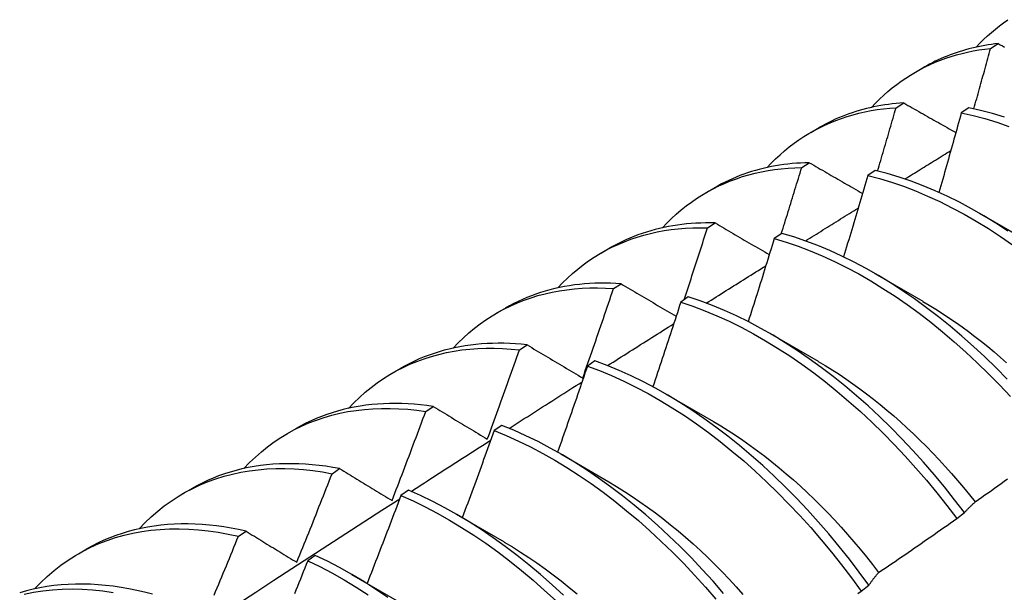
# Model space of a CAD drawing. Header units: inches. Extents: x 19 to 488, y 53 to 228.
# Tile 75 of 118: x 435.479 to 435.806, y 198.14 to 198.331. Entities that reach past the tile are written whole.
import ezdxf

# ---------------------------------------------------------------- set-up
doc = ezdxf.new("R2010")
doc.units = ezdxf.units.IN
doc.header["$MEASUREMENT"] = 0
doc.layers.add('Visible Edges(ANSI)', color=7, linetype='Continuous', lineweight=25)

msp = doc.modelspace()

# ---------------------------------------------------------------- linework, layer by layer
at = {"layer": 'Visible Edges(ANSI)'}
for p, q in [((435.80177, 198.32112), (435.80431, 198.32271)), ((435.77677, 198.31318), (435.77959, 198.3148)), ((435.77033, 198.30135), (435.77287, 198.30295)), ((435.79454, 198.30134), (435.79202, 198.29966)), ((435.74198, 198.29314), (435.74479, 198.29476)), ((435.73895, 198.28143), (435.74149, 198.28305)), ((435.76341, 198.2805), (435.7609, 198.27881)), ((435.70718, 198.2731), (435.70999, 198.27472)), ((435.79804, 198.26624), (435.81399, 198.25701)), ((435.70762, 198.26136), (435.71015, 198.26298)), ((435.73232, 198.2595), (435.72981, 198.2578)), ((435.67238, 198.25307), (435.67519, 198.25468)), ((435.76325, 198.2462), (435.7792, 198.23697)), ((435.67634, 198.24113), (435.67887, 198.24277)), ((435.70125, 198.23836), (435.69874, 198.23664)), ((435.63758, 198.23303), (435.64039, 198.23465)), ((435.72845, 198.22616), (435.7444, 198.21693)), ((435.64511, 198.22075), (435.64763, 198.2224)), ((435.6702, 198.21706), (435.6677, 198.21533)), ((435.60278, 198.21299), (435.60559, 198.21461)), ((435.69365, 198.20612), (435.7096, 198.19689)), ((435.61391, 198.20021), (435.61643, 198.20188)), ((435.63917, 198.19562), (435.63667, 198.19388)), ((435.56798, 198.19295), (435.5708, 198.19457)), ((435.65885, 198.18608), (435.6748, 198.17685)), ((435.58275, 198.17953), (435.58527, 198.1812)), ((435.53318, 198.17291), (435.536, 198.17453)), ((435.60816, 198.17404), (435.60565, 198.17229)), ((435.79051, 198.1646), (435.79308, 198.16655)), ((435.62405, 198.16604), (435.64, 198.15681)), ((435.55163, 198.15869), (435.55414, 198.16038)), ((435.49839, 198.15287), (435.5012, 198.15449)), ((435.57715, 198.15231), (435.57465, 198.15055)), ((435.58925, 198.146), (435.6052, 198.13677)), ((435.75872, 198.14042), (435.76129, 198.14238))]:
    msp.add_line(p, q, dxfattribs=at)
at = {"layer": 'Visible Edges(ANSI)', "flags": 128}
for points in [[(435.79702, 198.32152), (435.79823, 198.3228), (435.79947, 198.32405), (435.80075, 198.32525), (435.80205, 198.32642), (435.80337, 198.32754), (435.80473, 198.32862), (435.80611, 198.32966), (435.80752, 198.33066)], [(435.76222, 198.30148), (435.76353, 198.30286), (435.76487, 198.3042), (435.76624, 198.30549), (435.76765, 198.30673), (435.76909, 198.30792), (435.77056, 198.30907), (435.77206, 198.31017), (435.77359, 198.31122), (435.77516, 198.31222), (435.77675, 198.31317), (435.77837, 198.31407), (435.78001, 198.31492), (435.78169, 198.31572), (435.78339, 198.31647), (435.78512, 198.31717), (435.78688, 198.31781), (435.78866, 198.31841), (435.79046, 198.31895), (435.79229, 198.31944), (435.79414, 198.31988), (435.79602, 198.32027), (435.79791, 198.32061), (435.79983, 198.32089), (435.80177, 198.32112)], [(435.80431, 198.32271), (435.80319, 198.32258), (435.80208, 198.32243), (435.80097, 198.32226), (435.79988, 198.32208), (435.79879, 198.32188), (435.7977, 198.32166), (435.79663, 198.32143), (435.79556, 198.32118), (435.7945, 198.32091), (435.79344, 198.32062), (435.7924, 198.32031), (435.79136, 198.31999), (435.79033, 198.31965), (435.78931, 198.3193), (435.7883, 198.31892), (435.78729, 198.31853), (435.7863, 198.31813), (435.78531, 198.3177), (435.78434, 198.31726), (435.78337, 198.3168), (435.78241, 198.31633), (435.78146, 198.31584), (435.78052, 198.31533), (435.77959, 198.3148)], [(435.79622, 198.30099), (435.79645, 198.30183), (435.79669, 198.30267), (435.79692, 198.30351), (435.79716, 198.30435), (435.79739, 198.30519), (435.79762, 198.30602), (435.79786, 198.30686), (435.79809, 198.3077), (435.79832, 198.30854), (435.79856, 198.30938), (435.79879, 198.31022), (435.79902, 198.31106), (435.79925, 198.3119), (435.79948, 198.31273), (435.79971, 198.31357), (435.79994, 198.31441), (435.80017, 198.31525), (435.8004, 198.31609), (435.80063, 198.31693), (435.80086, 198.31776), (435.80109, 198.3186), (435.80131, 198.31944), (435.80154, 198.32028), (435.80177, 198.32112)], [(435.80431, 198.32271), (435.80501, 198.32231), (435.80572, 198.32192), (435.80642, 198.32152)], [(435.72742, 198.28144), (435.72882, 198.28292), (435.73027, 198.28434), (435.73174, 198.28572), (435.73326, 198.28703), (435.73481, 198.2883), (435.7364, 198.28951), (435.73802, 198.29066), (435.73968, 198.29175), (435.74137, 198.29279), (435.7431, 198.29377), (435.74486, 198.2947), (435.74665, 198.29557), (435.74847, 198.29637), (435.75032, 198.29712), (435.7522, 198.29782), (435.75411, 198.29845), (435.75605, 198.29902), (435.75801, 198.29953), (435.76, 198.29999), (435.76202, 198.30038), (435.76406, 198.30071), (435.76613, 198.30099), (435.76822, 198.3012), (435.77033, 198.30135)], [(435.77287, 198.30295), (435.77159, 198.30286), (435.77032, 198.30275), (435.76906, 198.30262), (435.76781, 198.30246), (435.76656, 198.30228), (435.76532, 198.30208), (435.7641, 198.30186), (435.76288, 198.30162), (435.76167, 198.30135), (435.76047, 198.30106), (435.75928, 198.30076), (435.7581, 198.30042), (435.75693, 198.30007), (435.75577, 198.2997), (435.75463, 198.2993), (435.75349, 198.29888), (435.75236, 198.29844), (435.75124, 198.29798), (435.75014, 198.2975), (435.74905, 198.29699), (435.74796, 198.29647), (435.74689, 198.29592), (435.74583, 198.29535), (435.74479, 198.29476)], [(435.7642, 198.28031), (435.76446, 198.28118), (435.76472, 198.28206), (435.76498, 198.28294), (435.76524, 198.28381), (435.7655, 198.28469), (435.76575, 198.28557), (435.76601, 198.28644), (435.76627, 198.28732), (435.76653, 198.2882), (435.76678, 198.28907), (435.76704, 198.28995), (435.76729, 198.29083), (435.76755, 198.29171), (435.7678, 198.29258), (435.76806, 198.29346), (435.76831, 198.29434), (435.76857, 198.29521), (435.76882, 198.29609), (435.76907, 198.29697), (435.76933, 198.29784), (435.76958, 198.29872), (435.76983, 198.2996), (435.77008, 198.30047), (435.77033, 198.30135)], [(435.77287, 198.30295), (435.77359, 198.30255), (435.7743, 198.30214), (435.77502, 198.30173), (435.77574, 198.30132), (435.77646, 198.30091), (435.77718, 198.3005), (435.7779, 198.30009), (435.77862, 198.29968), (435.77934, 198.29927), (435.78006, 198.29886), (435.78078, 198.29845), (435.7815, 198.29804), (435.78223, 198.29763), (435.78295, 198.29721), (435.78367, 198.2968), (435.7844, 198.29639), (435.78512, 198.29598), (435.78585, 198.29557), (435.78657, 198.29516), (435.7873, 198.29474), (435.78803, 198.29433), (435.78876, 198.29392), (435.78949, 198.29351), (435.79021, 198.29309)], [(435.80635, 198.29825), (435.80239, 198.29945), (435.79844, 198.30048), (435.79454, 198.30134)], [(435.79202, 198.29966), (435.79172, 198.29856), (435.79142, 198.29746), (435.79111, 198.29635), (435.79081, 198.29525), (435.7905, 198.29414), (435.7902, 198.29304), (435.78989, 198.29193), (435.78959, 198.29083), (435.78928, 198.28972), (435.78897, 198.28862), (435.78867, 198.28751), (435.78836, 198.28641), (435.78805, 198.28531), (435.78774, 198.2842), (435.78743, 198.2831), (435.78712, 198.28199), (435.78681, 198.28089), (435.7865, 198.27978), (435.78618, 198.27868), (435.78587, 198.27757), (435.78556, 198.27647), (435.78524, 198.27536), (435.78493, 198.27426), (435.78461, 198.27315)], [(435.79202, 198.29966), (435.79593, 198.29879), (435.79987, 198.29774), (435.80385, 198.29653), (435.80784, 198.29515)], [(435.77328, 198.27763), (435.77392, 198.27802), (435.77455, 198.27842), (435.77519, 198.27881), (435.77582, 198.27921), (435.77646, 198.2796), (435.7771, 198.28), (435.77773, 198.28039), (435.77837, 198.28078), (435.779, 198.28118), (435.77964, 198.28157), (435.78028, 198.28197), (435.78091, 198.28236), (435.78155, 198.28275), (435.78218, 198.28315), (435.78282, 198.28354), (435.78346, 198.28394), (435.78409, 198.28433), (435.78473, 198.28472), (435.78536, 198.28512), (435.786, 198.28551), (435.78664, 198.2859), (435.78727, 198.2863), (435.78791, 198.28669), (435.78855, 198.28708)], [(435.69262, 198.2614), (435.69412, 198.26297), (435.69566, 198.26449), (435.69725, 198.26594), (435.69887, 198.26734), (435.70054, 198.26867), (435.70225, 198.26993), (435.70399, 198.27114), (435.70578, 198.27227), (435.70761, 198.27335), (435.70947, 198.27436), (435.71137, 198.2753), (435.7133, 198.27618), (435.71527, 198.27699), (435.71727, 198.27773), (435.71931, 198.27841), (435.72137, 198.27902), (435.72347, 198.27956), (435.7256, 198.28003), (435.72776, 198.28043), (435.72995, 198.28077), (435.73216, 198.28104), (435.7344, 198.28124), (435.73666, 198.28137), (435.73895, 198.28143)], [(435.74149, 198.28305), (435.74004, 198.28301), (435.73861, 198.28295), (435.73719, 198.28286), (435.73578, 198.28274), (435.73437, 198.28259), (435.73298, 198.28242), (435.7316, 198.28222), (435.73023, 198.28199), (435.72887, 198.28174), (435.72752, 198.28146), (435.72619, 198.28115), (435.72486, 198.28082), (435.72355, 198.28046), (435.72225, 198.28007), (435.72096, 198.27965), (435.71969, 198.27921), (435.71843, 198.27874), (435.71718, 198.27825), (435.71595, 198.27772), (435.71473, 198.27718), (435.71352, 198.2766), (435.71233, 198.276), (435.71115, 198.27538), (435.70999, 198.27472)], [(435.73218, 198.2594), (435.73246, 198.26032), (435.73275, 198.26124), (435.73304, 198.26216), (435.73332, 198.26307), (435.73361, 198.26399), (435.73389, 198.26491), (435.73418, 198.26583), (435.73446, 198.26675), (435.73475, 198.26766), (435.73503, 198.26858), (435.73531, 198.2695), (435.7356, 198.27042), (435.73588, 198.27133), (435.73616, 198.27225), (435.73644, 198.27317), (435.73672, 198.27409), (435.737, 198.27501), (435.73728, 198.27592), (435.73756, 198.27684), (435.73784, 198.27776), (435.73812, 198.27868), (435.7384, 198.2796), (435.73868, 198.28051), (435.73895, 198.28143)], [(435.74149, 198.28305), (435.74222, 198.28262), (435.74295, 198.2822), (435.74368, 198.28178), (435.74441, 198.28136), (435.74514, 198.28093), (435.74587, 198.28051), (435.74661, 198.28008), (435.74734, 198.27966), (435.74807, 198.27924), (435.74881, 198.27881), (435.74955, 198.27839), (435.75028, 198.27796), (435.75102, 198.27754), (435.75176, 198.27711), (435.7525, 198.27669), (435.75323, 198.27626), (435.75397, 198.27584), (435.75471, 198.27541), (435.75545, 198.27498), (435.7562, 198.27456), (435.75694, 198.27413), (435.75768, 198.2737), (435.75842, 198.27328), (435.75917, 198.27285)], [(435.7609, 198.27881), (435.76057, 198.27768), (435.76024, 198.27655), (435.75992, 198.27542), (435.75959, 198.27429), (435.75926, 198.27316), (435.75893, 198.27203), (435.7586, 198.2709), (435.75827, 198.26977), (435.75793, 198.26864), (435.7576, 198.26751), (435.75727, 198.26638), (435.75693, 198.26525), (435.7566, 198.26412), (435.75626, 198.26299), (435.75593, 198.26186), (435.75559, 198.26073), (435.75526, 198.2596), (435.75492, 198.25847), (435.75458, 198.25734), (435.75424, 198.25621), (435.7539, 198.25508), (435.75356, 198.25395), (435.75322, 198.25282), (435.75288, 198.25169)], [(435.7609, 198.27881), (435.76484, 198.27777), (435.76881, 198.27657), (435.7728, 198.2752), (435.77682, 198.27366), (435.78084, 198.27196), (435.78488, 198.2701), (435.78892, 198.26808), (435.79296, 198.26591), (435.797, 198.26358), (435.80103, 198.2611), (435.80504, 198.25848), (435.80904, 198.25571)], [(435.80755, 198.2603), (435.80353, 198.26292), (435.7995, 198.26538), (435.79547, 198.2677), (435.79142, 198.26986), (435.78738, 198.27187), (435.78335, 198.27371), (435.77932, 198.2754), (435.77531, 198.27692), (435.77132, 198.27828), (435.76735, 198.27947), (435.76341, 198.2805)], [(435.74017, 198.257), (435.7409, 198.25746), (435.74163, 198.25792), (435.74236, 198.25837), (435.74309, 198.25883), (435.74383, 198.25929), (435.74456, 198.25975), (435.74529, 198.2602), (435.74602, 198.26066), (435.74676, 198.26112), (435.74749, 198.26158), (435.74822, 198.26203), (435.74895, 198.26249), (435.74968, 198.26295), (435.75042, 198.2634), (435.75115, 198.26386), (435.75188, 198.26432), (435.75261, 198.26477), (435.75335, 198.26523), (435.75408, 198.26569), (435.75481, 198.26614), (435.75554, 198.2666), (435.75628, 198.26706), (435.75701, 198.26751), (435.75774, 198.26797)], [(435.65782, 198.24136), (435.65942, 198.24303), (435.66106, 198.24464), (435.66275, 198.24617), (435.66449, 198.24763), (435.66627, 198.24903), (435.6681, 198.25035), (435.66997, 198.2516), (435.67189, 198.25278), (435.67385, 198.25388), (435.67585, 198.25491), (435.67789, 198.25587), (435.67997, 198.25675), (435.68209, 198.25756), (435.68425, 198.25829), (435.68644, 198.25894), (435.68867, 198.25952), (435.69093, 198.26002), (435.69323, 198.26044), (435.69556, 198.26079), (435.69791, 198.26106), (435.7003, 198.26125), (435.70272, 198.26136), (435.70516, 198.2614), (435.70762, 198.26136)], [(435.71015, 198.26298), (435.70855, 198.26301), (435.70695, 198.26301), (435.70536, 198.26297), (435.70379, 198.26291), (435.70222, 198.2628), (435.70067, 198.26267), (435.69913, 198.2625), (435.69761, 198.2623), (435.6961, 198.26207), (435.6946, 198.2618), (435.69311, 198.2615), (435.69164, 198.26117), (435.69018, 198.26081), (435.68874, 198.26041), (435.68731, 198.25998), (435.6859, 198.25952), (435.6845, 198.25903), (435.68312, 198.2585), (435.68176, 198.25795), (435.68041, 198.25736), (435.67908, 198.25674), (435.67777, 198.25608), (435.67647, 198.2554), (435.67519, 198.25468)], [(435.69985, 198.2374), (435.70018, 198.2384), (435.70051, 198.23939), (435.70084, 198.24039), (435.70117, 198.24139), (435.70149, 198.24239), (435.70182, 198.24338), (435.70215, 198.24438), (435.70247, 198.24538), (435.7028, 198.24638), (435.70313, 198.24738), (435.70345, 198.24838), (435.70377, 198.24937), (435.7041, 198.25037), (435.70442, 198.25137), (435.70474, 198.25237), (435.70507, 198.25337), (435.70539, 198.25437), (435.70571, 198.25536), (435.70603, 198.25636), (435.70635, 198.25736), (435.70667, 198.25836), (435.70699, 198.25936), (435.70731, 198.26036), (435.70762, 198.26136)], [(435.71015, 198.26298), (435.7109, 198.26255), (435.71164, 198.26211), (435.71238, 198.26168), (435.71313, 198.26124), (435.71387, 198.2608), (435.71462, 198.26037), (435.71537, 198.25993), (435.71611, 198.25949), (435.71686, 198.25905), (435.71761, 198.25862), (435.71836, 198.25818), (435.71911, 198.25774), (435.71986, 198.2573), (435.72061, 198.25686), (435.72137, 198.25642), (435.72212, 198.25598), (435.72287, 198.25554), (435.72363, 198.2551), (435.72438, 198.25466), (435.72514, 198.25422), (435.72589, 198.25378), (435.72665, 198.25334), (435.72741, 198.2529), (435.72817, 198.25246)], [(435.8073, 198.21096), (435.80361, 198.21472), (435.79986, 198.21837), (435.79607, 198.2219), (435.79223, 198.22531), (435.78835, 198.2286), (435.78443, 198.23176), (435.78048, 198.23479), (435.77651, 198.23768), (435.77251, 198.24042), (435.76849, 198.24303), (435.76447, 198.24549), (435.76043, 198.24779), (435.75639, 198.24995), (435.75235, 198.25194), (435.74831, 198.25378), (435.74429, 198.25546), (435.74028, 198.25697), (435.73629, 198.25832), (435.73232, 198.2595)], [(435.72981, 198.2578), (435.72946, 198.25664), (435.7291, 198.25549), (435.72875, 198.25434), (435.72839, 198.25318), (435.72804, 198.25203), (435.72768, 198.25088), (435.72732, 198.24972), (435.72697, 198.24857), (435.72661, 198.24742), (435.72625, 198.24626), (435.72589, 198.24511), (435.72553, 198.24396), (435.72517, 198.2428), (435.72481, 198.24165), (435.72445, 198.2405), (435.72409, 198.23935), (435.72372, 198.23819), (435.72336, 198.23704), (435.72299, 198.23589), (435.72263, 198.23473), (435.72226, 198.23358), (435.7219, 198.23243), (435.72153, 198.23128), (435.72116, 198.23012)], [(435.72981, 198.2578), (435.73378, 198.2566), (435.73777, 198.25524), (435.74178, 198.25372), (435.7458, 198.25203), (435.74984, 198.25018), (435.75388, 198.24817), (435.75792, 198.246), (435.76196, 198.24368), (435.76599, 198.24122), (435.77, 198.2386), (435.774, 198.23584), (435.77797, 198.23294), (435.78192, 198.22991), (435.78583, 198.22674), (435.78971, 198.22344), (435.79355, 198.22002), (435.79734, 198.21648), (435.80108, 198.21282), (435.80476, 198.20905), (435.80839, 198.20518)], [(435.7072, 198.23629), (435.70802, 198.23681), (435.70885, 198.23733), (435.70968, 198.23785), (435.7105, 198.23837), (435.71133, 198.23889), (435.71215, 198.23941), (435.71298, 198.23993), (435.71381, 198.24046), (435.71463, 198.24098), (435.71546, 198.2415), (435.71629, 198.24202), (435.71711, 198.24254), (435.71794, 198.24306), (435.71877, 198.24358), (435.71959, 198.2441), (435.72042, 198.24462), (435.72125, 198.24513), (435.72207, 198.24565), (435.7229, 198.24617), (435.72373, 198.24669), (435.72455, 198.24721), (435.72538, 198.24773), (435.72621, 198.24825), (435.72703, 198.24877)], [(435.67887, 198.24277), (435.67709, 198.24288), (435.67533, 198.24295), (435.67358, 198.24298), (435.67184, 198.24297), (435.67011, 198.24292), (435.6684, 198.24283), (435.6667, 198.24271), (435.66501, 198.24254), (435.66335, 198.24234), (435.66169, 198.24209), (435.66005, 198.24181), (435.65843, 198.24149), (435.65683, 198.24113), (435.65524, 198.24073), (435.65367, 198.2403), (435.65212, 198.23982), (435.65058, 198.23931), (435.64907, 198.23875), (435.64757, 198.23816), (435.6461, 198.23754), (435.64464, 198.23687), (435.6432, 198.23617), (435.64179, 198.23542), (435.64039, 198.23465)], [(435.67887, 198.24277), (435.67962, 198.24232), (435.68038, 198.24187), (435.68114, 198.24142), (435.6819, 198.24097), (435.68265, 198.24052), (435.68341, 198.24007), (435.68417, 198.23962), (435.68493, 198.23917), (435.6857, 198.23872), (435.68646, 198.23827), (435.68722, 198.23782), (435.68799, 198.23737), (435.68875, 198.23691), (435.68952, 198.23646), (435.69028, 198.23601), (435.69105, 198.23556), (435.69182, 198.2351), (435.69259, 198.23465), (435.69336, 198.23419), (435.69413, 198.23374), (435.6949, 198.23328), (435.69567, 198.23283), (435.69644, 198.23237), (435.69721, 198.23192)], [(435.62302, 198.22132), (435.62471, 198.22309), (435.62646, 198.22478), (435.62825, 198.22639), (435.6301, 198.22793), (435.632, 198.22939), (435.63395, 198.23076), (435.63596, 198.23206), (435.638, 198.23327), (435.6401, 198.2344), (435.64224, 198.23545), (435.64443, 198.23641), (435.64666, 198.23729), (435.64894, 198.23808), (435.65125, 198.23879), (435.6536, 198.23941), (435.656, 198.23995), (435.65843, 198.2404), (435.66089, 198.24076), (435.66339, 198.24104), (435.66592, 198.24123), (435.66848, 198.24134), (435.67108, 198.24135), (435.6737, 198.24128), (435.67634, 198.24113)], [(435.66613, 198.21134), (435.66656, 198.21258), (435.66699, 198.21382), (435.66743, 198.21506), (435.66786, 198.2163), (435.66829, 198.21754), (435.66872, 198.21878), (435.66915, 198.22002), (435.66958, 198.22126), (435.67001, 198.2225), (435.67044, 198.22374), (435.67087, 198.22498), (435.67129, 198.22623), (435.67172, 198.22747), (435.67214, 198.22871), (435.67257, 198.22995), (435.67299, 198.23119), (435.67341, 198.23243), (435.67383, 198.23367), (435.67425, 198.23492), (435.67467, 198.23616), (435.67509, 198.2374), (435.67551, 198.23864), (435.67593, 198.23989), (435.67634, 198.24113)], [(435.79308, 198.16655), (435.78979, 198.17087), (435.78643, 198.17511), (435.783, 198.17926), (435.77949, 198.18332), (435.77592, 198.18729), (435.77228, 198.19115), (435.76859, 198.1949), (435.76484, 198.19854), (435.76104, 198.20207), (435.7572, 198.20547), (435.75332, 198.20875), (435.7494, 198.21191), (435.74545, 198.21492), (435.74147, 198.2178), (435.73747, 198.22054), (435.73346, 198.22314), (435.72943, 198.22559), (435.72539, 198.22788), (435.72135, 198.23003), (435.71731, 198.23202), (435.71327, 198.23385), (435.70925, 198.23551), (435.70524, 198.23702), (435.70125, 198.23836)], [(435.69874, 198.23664), (435.69836, 198.23547), (435.69798, 198.23429), (435.6976, 198.23312), (435.69722, 198.23194), (435.69684, 198.23077), (435.69646, 198.22959), (435.69607, 198.22842), (435.69569, 198.22724), (435.6953, 198.22607), (435.69492, 198.22489), (435.69453, 198.22372), (435.69415, 198.22255), (435.69376, 198.22137), (435.69337, 198.2202), (435.69298, 198.21902), (435.69259, 198.21785), (435.6922, 198.21668), (435.69181, 198.2155), (435.69142, 198.21433), (435.69103, 198.21316), (435.69064, 198.21198), (435.69024, 198.21081), (435.68985, 198.20964), (435.68946, 198.20846)], [(435.69874, 198.23664), (435.70273, 198.23529), (435.70674, 198.23377), (435.71077, 198.23209), (435.7148, 198.23025), (435.71884, 198.22825), (435.72288, 198.2261), (435.72692, 198.22379), (435.73095, 198.22133), (435.73497, 198.21872), (435.73897, 198.21597), (435.74294, 198.21308), (435.74689, 198.21005), (435.7508, 198.20689), (435.75468, 198.2036), (435.75852, 198.20019), (435.76231, 198.19665), (435.76606, 198.193), (435.76975, 198.18924), (435.77338, 198.18537), (435.77695, 198.1814), (435.78045, 198.17733), (435.78388, 198.17317), (435.78723, 198.16893), (435.79051, 198.1646)], [(435.77919, 198.2369), (435.78138, 198.23561), (435.78357, 198.23427), (435.78576, 198.23287), (435.78794, 198.23143), (435.79011, 198.22994), (435.79227, 198.22841), (435.79443, 198.22683), (435.79657, 198.2252), (435.7987, 198.22352), (435.80083, 198.22181), (435.80294, 198.22005), (435.80503, 198.21824), (435.80711, 198.2164)], [(435.67436, 198.2155), (435.67528, 198.21608), (435.6762, 198.21666), (435.67712, 198.21725), (435.67804, 198.21783), (435.67895, 198.21842), (435.67987, 198.219), (435.68079, 198.21958), (435.68171, 198.22017), (435.68263, 198.22075), (435.68355, 198.22133), (435.68447, 198.22192), (435.68539, 198.2225), (435.68631, 198.22308), (435.68723, 198.22367), (435.68815, 198.22425), (435.68907, 198.22483), (435.68999, 198.22541), (435.69091, 198.226), (435.69183, 198.22658), (435.69275, 198.22716), (435.69367, 198.22774), (435.69459, 198.22832), (435.69551, 198.22891), (435.69643, 198.22949)], [(435.64763, 198.2224), (435.64568, 198.2226), (435.64375, 198.22275), (435.64183, 198.22286), (435.63992, 198.22292), (435.63803, 198.22294), (435.63615, 198.22291), (435.63429, 198.22283), (435.63245, 198.22271), (435.63062, 198.22255), (435.62881, 198.22233), (435.62702, 198.22207), (435.62524, 198.22177), (435.62349, 198.22142), (435.62175, 198.22103), (435.62004, 198.22059), (435.61834, 198.2201), (435.61667, 198.21957), (435.61502, 198.21899), (435.61339, 198.21837), (435.61178, 198.21771), (435.6102, 198.217), (435.60864, 198.21625), (435.6071, 198.21545), (435.60559, 198.21461)], [(435.64763, 198.2224), (435.64839, 198.22194), (435.64915, 198.22149), (435.64991, 198.22103), (435.65068, 198.22057), (435.65144, 198.22011), (435.65221, 198.21965), (435.65297, 198.2192), (435.65374, 198.21874), (435.65451, 198.21828), (435.65528, 198.21782), (435.65605, 198.21736), (435.65682, 198.2169), (435.65759, 198.21644), (435.65836, 198.21597), (435.65913, 198.21551), (435.65991, 198.21505), (435.66068, 198.21459), (435.66146, 198.21412), (435.66223, 198.21366), (435.66301, 198.2132), (435.66379, 198.21273), (435.66457, 198.21227), (435.66535, 198.2118), (435.66613, 198.21134)], [(435.58823, 198.20128), (435.59001, 198.20314), (435.59185, 198.20492), (435.59376, 198.20662), (435.59572, 198.20822), (435.59774, 198.20974), (435.59982, 198.21116), (435.60195, 198.2125), (435.60413, 198.21374), (435.60637, 198.21489), (435.60865, 198.21595), (435.61099, 198.21692), (435.61337, 198.21779), (435.6158, 198.21856), (435.61828, 198.21924), (435.62079, 198.21983), (435.62335, 198.22031), (435.62595, 198.22071), (435.62859, 198.221), (435.63126, 198.2212), (435.63397, 198.2213), (435.63671, 198.22131), (435.63948, 198.22122), (435.64228, 198.22103), (435.64511, 198.22075)], [(435.63439, 198.19103), (435.63485, 198.19227), (435.63531, 198.1935), (435.63576, 198.19474), (435.63621, 198.19598), (435.63667, 198.19721), (435.63712, 198.19845), (435.63757, 198.19969), (435.63802, 198.20093), (435.63847, 198.20216), (435.63892, 198.2034), (435.63936, 198.20464), (435.63981, 198.20588), (435.64026, 198.20712), (435.6407, 198.20835), (435.64114, 198.20959), (435.64159, 198.21083), (435.64203, 198.21207), (435.64247, 198.21331), (435.64291, 198.21455), (435.64335, 198.21579), (435.64379, 198.21703), (435.64423, 198.21827), (435.64467, 198.21951), (435.64511, 198.22075)], [(435.6677, 198.21533), (435.66729, 198.21414), (435.66688, 198.21295), (435.66648, 198.21175), (435.66607, 198.21056), (435.66566, 198.20937), (435.66525, 198.20817), (435.66484, 198.20698), (435.66443, 198.20579), (435.66401, 198.20459), (435.6636, 198.2034), (435.66319, 198.20221), (435.66278, 198.20101), (435.66236, 198.19982), (435.66195, 198.19863), (435.66153, 198.19744), (435.66111, 198.19624), (435.6607, 198.19505), (435.66028, 198.19386), (435.65986, 198.19267), (435.65944, 198.19148), (435.65902, 198.19028), (435.6586, 198.18909), (435.65818, 198.1879), (435.65775, 198.18671)], [(435.6677, 198.21533), (435.67171, 198.21383), (435.67573, 198.21216), (435.67976, 198.21033), (435.6838, 198.20834), (435.68785, 198.20619), (435.69188, 198.20389), (435.69591, 198.20144), (435.69993, 198.19884), (435.70393, 198.1961), (435.70791, 198.19322), (435.71186, 198.1902), (435.71577, 198.18704), (435.71966, 198.18376), (435.7235, 198.18035), (435.72729, 198.17683), (435.73104, 198.17318), (435.73473, 198.16943), (435.73837, 198.16556), (435.74194, 198.1616), (435.74544, 198.15754), (435.74888, 198.15338), (435.75224, 198.14914), (435.75552, 198.14482), (435.75872, 198.14042)], [(435.76129, 198.14238), (435.75808, 198.14677), (435.7548, 198.15109), (435.75143, 198.15532), (435.74799, 198.15947), (435.74448, 198.16352), (435.7409, 198.16748), (435.73726, 198.17133), (435.73357, 198.17508), (435.72982, 198.17872), (435.72602, 198.18224), (435.72217, 198.18563), (435.71829, 198.18891), (435.71437, 198.19205), (435.71042, 198.19506), (435.70644, 198.19793), (435.70244, 198.20066), (435.69842, 198.20325), (435.69439, 198.20569), (435.69035, 198.20798), (435.68631, 198.21011), (435.68227, 198.21209), (435.67823, 198.21391), (435.67421, 198.21557), (435.6702, 198.21706)], [(435.7444, 198.21689), (435.74673, 198.21552), (435.74905, 198.21409), (435.75137, 198.21261), (435.75368, 198.21107), (435.75598, 198.20947), (435.75827, 198.20782), (435.76055, 198.20612), (435.76282, 198.20436), (435.76508, 198.20255), (435.76732, 198.20069), (435.76955, 198.19878), (435.77176, 198.19682), (435.77396, 198.19482), (435.77614, 198.19277), (435.77829, 198.19068), (435.78043, 198.18855), (435.78255, 198.18637), (435.78464, 198.18415), (435.78671, 198.1819), (435.78875, 198.17961), (435.79077, 198.17728), (435.79277, 198.17492), (435.79473, 198.17253), (435.79667, 198.1701)], [(435.64164, 198.19461), (435.64265, 198.19526), (435.64366, 198.19591), (435.64468, 198.19656), (435.64569, 198.19721), (435.6467, 198.19785), (435.64771, 198.1985), (435.64872, 198.19915), (435.64973, 198.19979), (435.65075, 198.20044), (435.65176, 198.20109), (435.65277, 198.20173), (435.65378, 198.20238), (435.65479, 198.20303), (435.65581, 198.20367), (435.65682, 198.20432), (435.65783, 198.20497), (435.65884, 198.20561), (435.65985, 198.20626), (435.66087, 198.2069), (435.66188, 198.20755), (435.66289, 198.20819), (435.6639, 198.20884), (435.66491, 198.20948), (435.66593, 198.21013)], [(435.61643, 198.20188), (435.61431, 198.20218), (435.61221, 198.20243), (435.61012, 198.20263), (435.60804, 198.20277), (435.60598, 198.20286), (435.60394, 198.2029), (435.60191, 198.20288), (435.5999, 198.20281), (435.59792, 198.20269), (435.59595, 198.20252), (435.594, 198.20229), (435.59207, 198.20201), (435.59016, 198.20168), (435.58828, 198.20129), (435.58642, 198.20085), (435.58458, 198.20036), (435.58276, 198.19982), (435.58097, 198.19922), (435.57921, 198.19858), (435.57747, 198.19788), (435.57576, 198.19713), (435.57408, 198.19632), (435.57242, 198.19547), (435.5708, 198.19457)], [(435.55343, 198.18124), (435.55531, 198.1832), (435.55725, 198.18507), (435.55926, 198.18684), (435.56134, 198.18851), (435.56348, 198.19008), (435.56568, 198.19155), (435.56795, 198.19293), (435.57027, 198.1942), (435.57264, 198.19537), (435.57508, 198.19643), (435.57756, 198.19739), (435.5801, 198.19825), (435.58269, 198.199), (435.58533, 198.19964), (435.58801, 198.20018), (435.59074, 198.20061), (435.59351, 198.20094), (435.59632, 198.20115), (435.59916, 198.20126), (435.60205, 198.20127), (435.60497, 198.20116), (435.60792, 198.20095), (435.6109, 198.20064), (435.61391, 198.20021)], [(435.6027, 198.17059), (435.60318, 198.17182), (435.60365, 198.17306), (435.60413, 198.17429), (435.6046, 198.17552), (435.60507, 198.17675), (435.60555, 198.17799), (435.60602, 198.17922), (435.60649, 198.18045), (435.60696, 198.18169), (435.60743, 198.18292), (435.6079, 198.18415), (435.60836, 198.18539), (435.60883, 198.18662), (435.6093, 198.18786), (435.60976, 198.18909), (435.61023, 198.19033), (435.61069, 198.19156), (435.61115, 198.1928), (435.61161, 198.19403), (435.61208, 198.19527), (435.61254, 198.1965), (435.61299, 198.19774), (435.61345, 198.19898), (435.61391, 198.20021)], [(435.61643, 198.20188), (435.61717, 198.20143), (435.61791, 198.20098), (435.61865, 198.20053), (435.61939, 198.20009), (435.62013, 198.19964), (435.62088, 198.19919), (435.62162, 198.19874), (435.62237, 198.19829), (435.62311, 198.19784), (435.62386, 198.19739), (435.62461, 198.19694), (435.62535, 198.19648), (435.6261, 198.19603), (435.62685, 198.19558), (435.6276, 198.19513), (435.62835, 198.19467), (435.62911, 198.19422), (435.62986, 198.19376), (435.63061, 198.19331), (435.63137, 198.19286), (435.63212, 198.1924), (435.63288, 198.19194), (435.63364, 198.19149), (435.63439, 198.19103)], [(435.71299, 198.13967), (435.70947, 198.14372), (435.70589, 198.14767), (435.70225, 198.15152), (435.69855, 198.15526), (435.69479, 198.15889), (435.69099, 198.1624), (435.68715, 198.16579), (435.68326, 198.16906), (435.67934, 198.17219), (435.67538, 198.17519), (435.6714, 198.17806), (435.6674, 198.18078), (435.66338, 198.18336), (435.65935, 198.18579), (435.65531, 198.18807), (435.65127, 198.19019), (435.64723, 198.19216), (435.6432, 198.19397), (435.63917, 198.19562)], [(435.70959, 198.19688), (435.71205, 198.19542), (435.71451, 198.19389), (435.71696, 198.1923), (435.7194, 198.19065), (435.72184, 198.18893), (435.72426, 198.18716), (435.72667, 198.18533), (435.72907, 198.18345), (435.73146, 198.1815), (435.73383, 198.17951), (435.73618, 198.17746), (435.73851, 198.17536), (435.74082, 198.17321), (435.74312, 198.17101), (435.74538, 198.16876), (435.74763, 198.16647), (435.74985, 198.16413), (435.75204, 198.16175), (435.7542, 198.15933), (435.75634, 198.15686), (435.75844, 198.15436), (435.76051, 198.15182), (435.76254, 198.14924), (435.76455, 198.14663)], [(435.63667, 198.19388), (435.63623, 198.19267), (435.6358, 198.19146), (435.63537, 198.19025), (435.63493, 198.18904), (435.63449, 198.18783), (435.63406, 198.18662), (435.63362, 198.18541), (435.63318, 198.18421), (435.63274, 198.183), (435.6323, 198.18179), (435.63186, 198.18058), (435.63142, 198.17937), (435.63098, 198.17816), (435.63053, 198.17695), (435.63009, 198.17574), (435.62964, 198.17454), (435.6292, 198.17333), (435.62875, 198.17212), (435.62831, 198.17091), (435.62786, 198.16971), (435.62741, 198.1685), (435.62696, 198.16729), (435.62651, 198.16608), (435.62606, 198.16488)], [(435.63667, 198.19388), (435.64069, 198.19222), (435.64473, 198.1904), (435.64877, 198.18842), (435.65281, 198.18628), (435.65685, 198.18399), (435.66088, 198.18155), (435.66489, 198.17896), (435.66889, 198.17623), (435.67287, 198.17335), (435.67682, 198.17034), (435.68074, 198.16719), (435.68463, 198.16392), (435.68847, 198.16052), (435.69227, 198.157), (435.69602, 198.15336), (435.69972, 198.14961), (435.70335, 198.14576), (435.70693, 198.1418), (435.71044, 198.13774)], [(435.60904, 198.17364), (435.61014, 198.17436), (435.61124, 198.17507), (435.61235, 198.17578), (435.61345, 198.17649), (435.61455, 198.1772), (435.61566, 198.17792), (435.61676, 198.17863), (435.61787, 198.17934), (435.61897, 198.18005), (435.62007, 198.18076), (435.62118, 198.18147), (435.62228, 198.18218), (435.62339, 198.18289), (435.62449, 198.1836), (435.62559, 198.18431), (435.6267, 198.18502), (435.6278, 198.18573), (435.62891, 198.18644), (435.63001, 198.18715), (435.63112, 198.18786), (435.63222, 198.18857), (435.63332, 198.18928), (435.63443, 198.18999), (435.63553, 198.1907)], [(435.58527, 198.1812), (435.58298, 198.18162), (435.5807, 198.18198), (435.57844, 198.18227), (435.57619, 198.18251), (435.57396, 198.18269), (435.57175, 198.1828), (435.56956, 198.18286), (435.56739, 198.18285), (435.56523, 198.18278), (435.5631, 198.18265), (435.561, 198.18246), (435.55891, 198.18221), (435.55685, 198.1819), (435.55481, 198.18153), (435.5528, 198.1811), (435.55082, 198.18061), (435.54886, 198.18006), (435.54693, 198.17944), (435.54504, 198.17877), (435.54317, 198.17804), (435.54133, 198.17725), (435.53952, 198.1764), (435.53774, 198.17549), (435.536, 198.17453)], [(435.51863, 198.1612), (435.5206, 198.16326), (435.52265, 198.16521), (435.52477, 198.16705), (435.52697, 198.16879), (435.52923, 198.17042), (435.53156, 198.17194), (435.53395, 198.17334), (435.53641, 198.17464), (435.53893, 198.17582), (435.54151, 198.17688), (435.54415, 198.17783), (435.54685, 198.17867), (435.5496, 198.17939), (435.5524, 198.17999), (435.55525, 198.18047), (435.55815, 198.18084), (435.56109, 198.18109), (435.56407, 198.18122), (435.5671, 198.18123), (435.57016, 198.18113), (435.57326, 198.1809), (435.5764, 198.18056), (435.57956, 198.1801), (435.58275, 198.17953)], [(435.57104, 198.15002), (435.57153, 198.15125), (435.57203, 198.15248), (435.57253, 198.1537), (435.57302, 198.15493), (435.57352, 198.15616), (435.57401, 198.15739), (435.5745, 198.15861), (435.57499, 198.15984), (435.57549, 198.16107), (435.57598, 198.1623), (435.57647, 198.16353), (435.57695, 198.16476), (435.57744, 198.16599), (435.57793, 198.16722), (435.57841, 198.16845), (435.5789, 198.16968), (435.57938, 198.17091), (435.57987, 198.17214), (435.58035, 198.17337), (435.58083, 198.1746), (435.58131, 198.17583), (435.58179, 198.17706), (435.58227, 198.17829), (435.58275, 198.17953)], [(435.58527, 198.1812), (435.58598, 198.18077), (435.5867, 198.18033), (435.58742, 198.17989), (435.58814, 198.17945), (435.58886, 198.17901), (435.58958, 198.17857), (435.5903, 198.17813), (435.59103, 198.17769), (435.59175, 198.17725), (435.59247, 198.17681), (435.5932, 198.17637), (435.59392, 198.17593), (435.59465, 198.17549), (435.59538, 198.17504), (435.59611, 198.1746), (435.59684, 198.17416), (435.59757, 198.17371), (435.5983, 198.17327), (435.59903, 198.17282), (435.59976, 198.17238), (435.60049, 198.17193), (435.60123, 198.17149), (435.60196, 198.17104), (435.6027, 198.17059)], [(435.67479, 198.1768), (435.67739, 198.17525), (435.67998, 198.17364), (435.68257, 198.17196), (435.68515, 198.1702), (435.68772, 198.16839), (435.69028, 198.16651), (435.69282, 198.16456), (435.69535, 198.16255), (435.69786, 198.16048), (435.70035, 198.15835), (435.70282, 198.15617), (435.70526, 198.15392), (435.70769, 198.15162), (435.71009, 198.14927), (435.71246, 198.14686), (435.7148, 198.1444), (435.71711, 198.14188), (435.71939, 198.13932)], [(435.79669, 198.17014), (435.79776, 198.1709), (435.79883, 198.17166), (435.7999, 198.17243), (435.80097, 198.17319), (435.80204, 198.17396), (435.80311, 198.17473), (435.80418, 198.1755), (435.80525, 198.17627), (435.80631, 198.17704), (435.80738, 198.17781)], [(435.65977, 198.13906), (435.65597, 198.14257), (435.65212, 198.14595), (435.64823, 198.14921), (435.6443, 198.15233), (435.64035, 198.15533), (435.63637, 198.15818), (435.63236, 198.1609), (435.62835, 198.16347), (435.62431, 198.16589), (435.62027, 198.16816), (435.61623, 198.17028), (435.61219, 198.17224), (435.60816, 198.17404)], [(435.55144, 198.13622), (435.55742, 198.14013), (435.56339, 198.14403), (435.56937, 198.14792), (435.57535, 198.15181), (435.58133, 198.1557), (435.58731, 198.15958), (435.59329, 198.16346), (435.59927, 198.16733), (435.60525, 198.1712)], [(435.60565, 198.17229), (435.60519, 198.17106), (435.60473, 198.16984), (435.60427, 198.16862), (435.60381, 198.1674), (435.60335, 198.16618), (435.60288, 198.16496), (435.60242, 198.16374), (435.60195, 198.16252), (435.60149, 198.1613), (435.60102, 198.16008), (435.60055, 198.15886), (435.60008, 198.15764), (435.59961, 198.15642), (435.59914, 198.1552), (435.59867, 198.15398), (435.5982, 198.15277), (435.59773, 198.15155), (435.59726, 198.15033), (435.59678, 198.14911), (435.59631, 198.14789), (435.59583, 198.14667), (435.59536, 198.14546), (435.59488, 198.14424), (435.5944, 198.14302)], [(435.60565, 198.17229), (435.60969, 198.17047), (435.61373, 198.1685), (435.61777, 198.16637), (435.62181, 198.16409), (435.62584, 198.16166), (435.62986, 198.15908), (435.63386, 198.15635), (435.63784, 198.15349), (435.64179, 198.15048), (435.64571, 198.14735), (435.6496, 198.14408), (435.65345, 198.14069), (435.65725, 198.13717)], [(435.79308, 198.16655), (435.79322, 198.16672), (435.79337, 198.16688), (435.79351, 198.16704), (435.79366, 198.16719), (435.7938, 198.16735), (435.79395, 198.16751), (435.7941, 198.16766), (435.79425, 198.16782), (435.7944, 198.16797), (435.79455, 198.16812), (435.7947, 198.16827), (435.79485, 198.16842), (435.795, 198.16857), (435.79515, 198.16872), (435.7953, 198.16887), (435.79545, 198.16901), (435.79561, 198.16916), (435.79576, 198.1693), (435.79591, 198.16944), (435.79607, 198.16958), (435.79622, 198.16972), (435.79638, 198.16986), (435.79653, 198.17), (435.79669, 198.17014)], [(435.76455, 198.14664), (435.76564, 198.14737), (435.76673, 198.14811), (435.76782, 198.14885), (435.76891, 198.14959), (435.76999, 198.15033), (435.77108, 198.15108), (435.77216, 198.15182), (435.77325, 198.15256), (435.77433, 198.15331), (435.77542, 198.15405), (435.7765, 198.1548), (435.77758, 198.15555), (435.77866, 198.1563), (435.77974, 198.15705), (435.78082, 198.1578), (435.7819, 198.15855), (435.78298, 198.1593), (435.78406, 198.16006), (435.78513, 198.16081), (435.78621, 198.16157), (435.78729, 198.16233), (435.78836, 198.16308), (435.78944, 198.16384), (435.79051, 198.1646)], [(435.48383, 198.14116), (435.4859, 198.14331), (435.48805, 198.14535), (435.49028, 198.14727), (435.49259, 198.14907), (435.49498, 198.15075), (435.49743, 198.15231), (435.49996, 198.15375), (435.50256, 198.15506), (435.50523, 198.15625), (435.50796, 198.15731), (435.51076, 198.15825), (435.51361, 198.15906), (435.51652, 198.15974), (435.51949, 198.16029), (435.52251, 198.16071), (435.52558, 198.161), (435.5287, 198.16116), (435.53186, 198.1612), (435.53507, 198.1611), (435.53831, 198.16088), (435.54159, 198.16052), (435.54491, 198.16004), (435.54825, 198.15943), (435.55163, 198.15869)], [(435.55414, 198.16038), (435.55168, 198.16092), (435.54922, 198.1614), (435.54679, 198.16181), (435.54437, 198.16214), (435.54197, 198.16242), (435.53959, 198.16262), (435.53723, 198.16275), (435.53489, 198.16281), (435.53257, 198.16281), (435.53028, 198.16274), (435.52801, 198.16259), (435.52577, 198.16238), (435.52355, 198.1621), (435.52136, 198.16175), (435.5192, 198.16133), (435.51707, 198.16084), (435.51497, 198.16028), (435.5129, 198.15966), (435.51086, 198.15896), (435.50886, 198.1582), (435.50689, 198.15737), (435.50496, 198.15648), (435.50306, 198.15552), (435.5012, 198.15449)], [(435.55414, 198.16038), (435.55483, 198.15995), (435.55553, 198.15952), (435.55623, 198.1591), (435.55692, 198.15867), (435.55762, 198.15824), (435.55832, 198.15781), (435.55902, 198.15738), (435.55972, 198.15696), (435.56042, 198.15653), (435.56112, 198.1561), (435.56183, 198.15567), (435.56253, 198.15523), (435.56323, 198.1548), (435.56394, 198.15437), (435.56464, 198.15394), (435.56535, 198.1535), (435.56606, 198.15307), (435.56677, 198.15264), (435.56748, 198.1522), (435.56819, 198.15177), (435.5689, 198.15133), (435.56961, 198.1509), (435.57032, 198.15046), (435.57104, 198.15002)], [(435.54353, 198.1391), (435.54404, 198.14032), (435.54455, 198.14154), (435.54506, 198.14276), (435.54557, 198.14399), (435.54608, 198.14521), (435.54659, 198.14643), (435.5471, 198.14766), (435.54761, 198.14888), (435.54811, 198.15011), (435.54862, 198.15133), (435.54912, 198.15256), (435.54962, 198.15378), (435.55013, 198.15501), (435.55063, 198.15623), (435.55113, 198.15746), (435.55163, 198.15869)], [(435.64, 198.15675), (435.64274, 198.15513), (435.64547, 198.15344), (435.64819, 198.15167), (435.6509, 198.14982), (435.6536, 198.1479), (435.65629, 198.1459), (435.65895, 198.14383), (435.6616, 198.14169), (435.66423, 198.13948)], [(435.57465, 198.15055), (435.57416, 198.14932), (435.57368, 198.14809), (435.57319, 198.14686), (435.5727, 198.14564), (435.57221, 198.14441), (435.57172, 198.14319), (435.57123, 198.14196), (435.57074, 198.14073), (435.57025, 198.13951)], [(435.57465, 198.15055), (435.57869, 198.14858), (435.58273, 198.14647), (435.58677, 198.14419), (435.5908, 198.14177), (435.59482, 198.1392)], [(435.60133, 198.13831), (435.59733, 198.14102), (435.59331, 198.14358), (435.58928, 198.14599), (435.58524, 198.14825), (435.58119, 198.15036), (435.57715, 198.15231)], [(435.76129, 198.14238), (435.76142, 198.14257), (435.76155, 198.14276), (435.76168, 198.14295), (435.76181, 198.14313), (435.76195, 198.14332), (435.76208, 198.1435), (435.76221, 198.14369), (435.76235, 198.14387), (435.76248, 198.14405), (435.76262, 198.14423), (435.76275, 198.14441), (435.76289, 198.14459), (435.76302, 198.14477), (435.76316, 198.14494), (435.7633, 198.14512), (435.76343, 198.14529), (435.76357, 198.14546), (435.76371, 198.14563), (435.76385, 198.1458), (435.76399, 198.14597), (435.76413, 198.14614), (435.76427, 198.14631), (435.76441, 198.14647), (435.76455, 198.14664)], [(435.52304, 198.1394), (435.5204, 198.14008), (435.51778, 198.14069), (435.51517, 198.14122), (435.51258, 198.14167), (435.51001, 198.14205), (435.50746, 198.14235), (435.50493, 198.14257), (435.50242, 198.14271), (435.49993, 198.14278), (435.49748, 198.14276), (435.49504, 198.14267), (435.49264, 198.1425), (435.49027, 198.14226), (435.48792, 198.14193), (435.48561, 198.14153), (435.48333, 198.14105), (435.48108, 198.14049), (435.47887, 198.13986)], [(435.48039, 198.1394), (435.48347, 198.14004), (435.48661, 198.14053), (435.4898, 198.14088), (435.49304, 198.14109), (435.49634, 198.14116), (435.49968, 198.14109), (435.50307, 198.14088), (435.50649, 198.14052), (435.50995, 198.14002)], [(435.75763, 198.13969), (435.75872, 198.14042)]]:
    msp.add_lwpolyline(points, dxfattribs=at)

doc.saveas('drawing.dxf')
